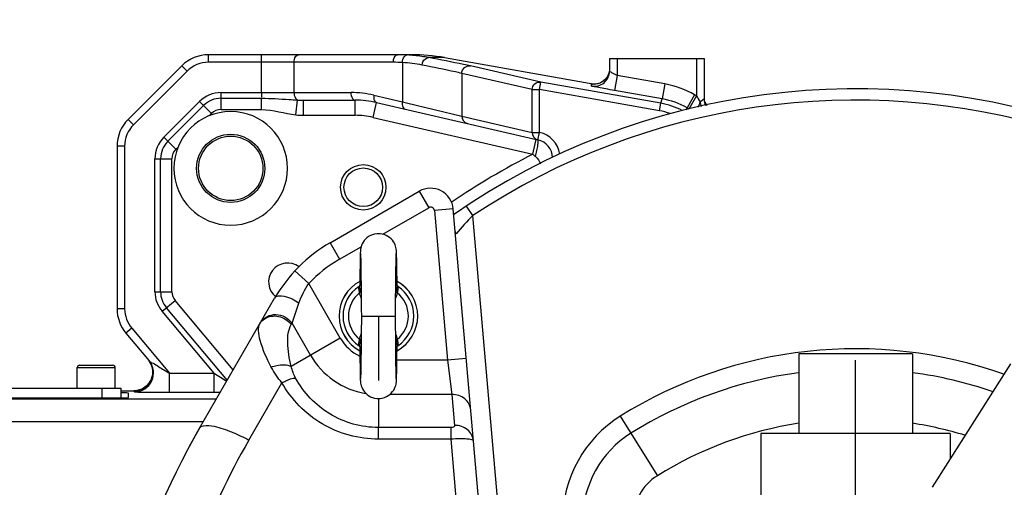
# Model space of a CAD drawing. Header units: millimetres. Extents: x 0 to 8410, y 0 to 5940.
# Tile 53 of 122: x 4210 to 4469, y 929 to 1053. Entities that reach past the tile are written whole.
import ezdxf

# ---------------------------------------------------------------- set-up
doc = ezdxf.new("R2010")
doc.units = ezdxf.units.MM
doc.header["$LTSCALE"] = 462.55
doc.linetypes.add('CENTER', pattern=[0.6, 0.375, -0.075, 0.075, -0.075])
doc.layers.get('0').update_dxf_attribs({"linetype": 'CONTINUOUS'})
for name, color, linetype in [('03___PRT_ALL_CURVES', 7, 'CONTINUOUS'), ('204101000016_DXF_AXIS', 7, 'CONTINUOUS'), ('204101000016_DXF_DIMENSION', 7, 'CONTINUOUS'), ('304103000018DXF_CONTINUOUS_LINE', 7, 'CONTINUOUS'), ('304103000019DXF_CONTINUOUS_LINE', 7, 'CONTINUOUS'), ('304105000083DXF_CONTINUOUS_LINE', 7, 'CONTINUOUS'), ('304105000142DXF_CONTINUOUS_LINE', 7, 'CONTINUOUS'), ('304304000016DXF_CONTINUOUS_LINE', 7, 'CONTINUOUS'), ('501023000001DXF_CONTINUOUS_LINE', 7, 'CONTINUOUS'), ('501038000004DXF_CONTINUOUS_LINE', 7, 'CONTINUOUS')]:
    doc.layers.add(name, color=color, linetype=linetype)
doc.styles.get("Standard").update_dxf_attribs({"font": 'txt', "width": 0.7})
doc.dimstyles.new('DIMSTYLE_8', dxfattribs={"dimtxt": 90, "dimasz": 50, "dimexe": 1.5, "dimexo": 0, "dimtad": 1, "dimdec": 0, "dimdsep": 46, "dimtxsty": 'Standard', "dimblk": '_FILLED', "dimblk1": '_FILLED', "dimblk2": '_FILLED', "dimcen": 0.09, "dimclrt": 5, "dimazin": 2, "dimtfac": 1, "dimtdec": 0, "dimtofl": 0, "dimtmove": 0, "dimatfit": 3, "dimldrblk": '_FILLED', "dimfxl": 1, "dimtolj": 1, "dimarcsym": 0})
doc.dimstyles.new('DIMSTYLE_9', dxfattribs={"dimtxt": 90, "dimasz": 50, "dimexe": 1.5, "dimexo": 0, "dimgap": 4.5, "dimtad": 0, "dimtih": 1, "dimtoh": 1, "dimdec": 1, "dimdsep": 46, "dimtxsty": 'Standard', "dimblk": '_FILLED', "dimblk1": '_FILLED', "dimblk2": '_FILLED', "dimcen": 0.09, "dimclrt": 5, "dimazin": 2, "dimtp": 0.5, "dimtm": 0.5, "dimtfac": 1, "dimtdec": 4, "dimtofl": 0, "dimtmove": 0, "dimatfit": 3, "dimldrblk": '_FILLED', "dimfxl": 1, "dimtolj": 1, "dimarcsym": 0})

# ---------------------------------------------------------------- blocks, each defined once
blk = doc.blocks.new('_FILLED')
at = {"color": 0, "linetype": 'ByBlock'}
blk.add_solid([(0, 0), (-1, 0.17), (-1, -0.17)], dxfattribs=at)
blk = doc.blocks.new('*D29')
at = {"layer": '204101000016_DXF_DIMENSION', "color": 2, "linetype": 'Continuous'}
for p, q in [((4430.23, 848.67), (6760.01, 1461.49)), ((6365.67, 1357.76), (4430.23, 848.67)), ((6365.67, 1357.76), (6365.67, 1357.76))]:
    blk.add_line(p, q, dxfattribs=at)
at = {"layer": '204101000016_DXF_DIMENSION', "color": 2, "linetype": 'Continuous', "xscale": 50, "yscale": 50, "zscale": 50, "rotation": 194.7380830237}
blk.add_blockref('_FILLED', (6365.67, 1357.76), dxfattribs=at)
blk = doc.blocks.new('*D31')
at = {"layer": '204101000016_DXF_DIMENSION', "color": 2, "linetype": 'Continuous'}
for start, end in [(98.0161, 167), (0, 68.5396)]:
    blk.add_arc((4430.23, 848.67), 492.77, start, end, dxfattribs=at)
for points in [[(3955.63, 1009.94), (3950.1, 959.52), (3971.97, 1005.28)], [(4911.98, 898.18), (4923, 848.67), (4928.96, 899.04)]]:
    blk.add_solid(points, dxfattribs=at)

msp = doc.modelspace()

# ---------------------------------------------------------------- linework, layer by layer
at = {"color": 2, "linetype": 'Continuous'}
msp.add_circle((4430.23457, 848.67366), 380, dxfattribs=at)
at = {"layer": '03___PRT_ALL_CURVES', "color": 4, "linetype": 'Continuous'}
msp.add_line((4304.23457, 974.67366), (4304.23457, 957.67366), dxfattribs=at)
at = {"layer": '204101000016_DXF_AXIS', "color": 7, "linetype": 'CENTER'}
msp.add_line((4430.23457, 848.67366), (4430.23457, 963.04809), dxfattribs=at)
at = {"layer": '304103000018DXF_CONTINUOUS_LINE', "color": 7, "linetype": 'Continuous'}
for p, q in [((4291.47813, 994.03264), (4315.00883, 1007.6181)), ((4337.36138, 850.06362), (4323.986, 1002.94488)), ((4257.02949, 945.08382), (4276.83743, 979.39218)), ((4254.25705, 940.1202), (4257.02949, 945.08382))]:
    msp.add_line(p, q, dxfattribs=at)
at = {"layer": '304103000018DXF_CONTINUOUS_LINE', "color": 9, "linetype": 'Continuous'}
for p, q in [((4315.00883, 1007.6181), (4317.50883, 1003.28798)), ((4329.15554, 1001.22538), (4327.4985, 1003.72623)), ((4305.37016, 996.27971), (4317.50883, 1003.28798)), ((4323.986, 1002.94488), (4319.00503, 1002.50911)), ((4319.00503, 1002.50911), (4322.45768, 963.0451)), ((4343.16851, 841.05637), (4329.15497, 1001.22504)), ((4324.74916, 996.39357), (4324.72136, 996.36137)), ((4291.47813, 994.03264), (4293.97813, 989.70252)), ((4293.97813, 989.70252), (4299.66834, 992.98776)), ((4282.20086, 986.64675), (4285.86052, 983.23986)), ((4294.1633, 968.85901), (4285.86058, 983.23992)), ((4281.42223, 972.80222), (4283.25685, 978.09806)), ((4281.20046, 972.41763), (4281.42236, 972.80198)), ((4286.31445, 964.32747), (4281.42236, 972.80198)), ((4294.1633, 968.85901), (4281.22886, 961.39135)), ((4322.45768, 963.0451), (4309.11482, 963.04456)), ((4322.45765, 963.0451), (4323.64706, 953.98166)), ((4327.43872, 963.48014), (4322.45774, 963.04436)), ((4270.01987, 941.95414), (4278.74063, 957.05808)), ((4304.23474, 952.92308), (4304.23598, 945.25334)), ((4323.64709, 953.98166), (4307.22056, 953.98134)), ((4323.64709, 953.98166), (4324.36227, 945.80706)), ((4368.1012, 948.24034), (4377.90605, 932.5284)), ((4304.23457, 942.17857), (4304.23457, 945.25334)), ((4323.43239, 945.25334), (4304.23598, 945.25334)), ((4323.43239, 942.17857), (4323.43239, 945.25334)), ((4323.43239, 942.17857), (4304.23457, 942.17857)), ((4327.4866, 895.83866), (4323.43239, 942.17857))]:
    msp.add_line(p, q, dxfattribs=at)
at = {"layer": '304103000018DXF_CONTINUOUS_LINE', "color": 7, "linetype": 'Continuous'}
for centre, radius, start, end in [((4430.23457, 848.67366), 186, 70.1473528, 124.799435), ((4318.00883, 1002.42195), 6, 4.9974018, 120), ((4311.47813, 959.39163), 40, 120, 150), ((4430.23457, 845.08382), 200, 149.9996085, 180)]:
    msp.add_arc(centre, radius, start, end, dxfattribs=at)
at = {"layer": '304103000018DXF_CONTINUOUS_LINE', "color": 9, "linetype": 'Continuous'}
for centre, radius, start, end in [((4430.23457, 848.67366), 182.99999, 72.9620706, 123.528208), ((4318.00883, 1002.42195), 0.99997, 5, 120), ((4412.87611, 920.45133), 116.33393, 136.0265889, 139.2473091), ((4321.63227, 995.96147), 3.11531, 12.4354739, 19.636432), ((4321.73579, 995.98443), 3.00926, 7.1956949, 12.4329192), ((4311.47813, 959.39163), 35.00002, 120, 137.0484384), ((4304.23457, 974.67366), 11.6293, 210, 245.071281), ((4430.23457, 848.67366), 117.36302, 70.5042541, 121.9657188), ((4304.23457, 974.67366), 20.69238, 210, 260.5767526), ((4430.23457, 848.67366), 112.07152, 97.7130385, 121.9657188), ((4430.23457, 848.67366), 112.07152, 71.1117967, 82.2841319), ((4385.23457, 920.78469), 32.36302, 121.9657188, 180), ((4430.23457, 848.67366), 98.84277, 98.7420754, 121.9657188), ((4430.23457, 848.67366), 98.84277, 73.0135723, 81.2579246), ((4385.23457, 920.78469), 27.07152, 121.9657188, 180), ((4430.24992, 849.44883), 185.01595, 150.0009523, 170.0947873), ((4385.23457, 920.78469), 13.84277, 121.9657188, 180)]:
    msp.add_arc(centre, radius, start, end, dxfattribs=at)
for points in [[(4283.25685, 978.09806), (4283.88591, 979.91333), (4284.75083, 981.6717), (4285.86057, 983.23994)], [(4272.94591, 972.65186), (4273.24512, 973.17011), (4273.67875, 973.62629), (4274.17553, 973.95993)], [(4278.74063, 957.05809), (4277.67899, 958.35269), (4276.73228, 959.75299), (4275.94284, 961.22942)], [(4282.36891, 958.31618), (4281.84646, 959.27649), (4281.46923, 960.32487), (4281.22886, 961.39135)]]:
    msp.add_open_spline(points, degree=3, dxfattribs=at)
for points, knots in [([(4276.83712, 979.39162), (4277.26417, 980.13134), (4280.28054, 979.99097), (4282.09787, 978.94355), (4283.25685, 978.09806)], [0, 0, 0, 0, 0.373192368, 1, 1, 1, 1]), ([(4273.16747, 973.03563), (4273.90854, 974.31919), (4277.33849, 975.95908), (4280.46791, 974.12007), (4281.42203, 972.80139)], [0, 0, 0, 0, 0.4766023, 1, 1, 1, 1]), ([(4275.94284, 961.22942), (4274.75037, 963.45886), (4273.30164, 966.61703), (4272.50339, 970.54116), (4272.63996, 972.12226), (4272.94591, 972.65186)], [0, 0, 0, 0, 0.62828693, 0.84801196, 1, 1, 1, 1]), ([(4274.17553, 973.95993), (4275.21453, 974.65772), (4278.07951, 975.06797), (4280.42511, 973.48923), (4281.20046, 972.41763)], [0, 0, 0, 0, 0.486188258, 1, 1, 1, 1]), ([(4281.22886, 961.39135), (4280.66944, 963.46493), (4280.05979, 967.1163), (4280.41017, 971.04885), (4281.20046, 972.41763)], [0, 0, 0, 0, 0.576062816, 1, 1, 1, 1]), ([(4275.94272, 961.22961), (4276.42049, 961.3977), (4278.12398, 961.84865), (4280.08372, 961.95309), (4281.22887, 961.39131)], [0, 0, 0, 0, 0.284215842, 1, 1, 1, 1]), ([(4278.74035, 957.05847), (4279.087, 957.23949), (4280.24043, 957.78468), (4281.47669, 958.28551), (4282.36894, 958.3162)], [0, 0, 0, 0, 0.30460561, 1, 1, 1, 1]), ([(4304.23457, 942.17857), (4299.09317, 942.17923), (4288.71256, 944.9923), (4281.24278, 952.67282), (4278.74063, 957.05808)], [0, 0, 0, 0, 0.504539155, 1, 1, 1, 1]), ([(4304.23598, 945.25332), (4299.77973, 945.25357), (4290.80152, 947.74324), (4284.44743, 954.49583), (4282.36891, 958.31618)], [0, 0, 0, 0, 0.506080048, 1, 1, 1, 1]), ([(4328.62809, 949.88552), (4328.53084, 950.99711), (4327.26656, 953.26564), (4324.84046, 953.99993), (4323.64712, 953.98128)], [0, 0, 0, 0, 0.483186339, 1, 1, 1, 1]), ([(4257.02949, 945.08382), (4257.45296, 945.81729), (4260.68473, 945.86769), (4262.83642, 945.08435), (4264.43466, 944.48996)], [0, 0, 0, 0, 0.331855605, 1, 1, 1, 1]), ([(4264.43466, 944.48996), (4264.88334, 944.3231), (4266.78601, 943.57132), (4268.63458, 942.68605), (4270.01987, 941.95414)], [0, 0, 0, 0, 0.234029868, 1, 1, 1, 1]), ([(4324.36227, 945.80706), (4324.36769, 945.74529), (4324.2847, 945.34291), (4323.75593, 945.25334), (4323.43239, 945.25334)], [0, 0, 0, 0, 0.160832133, 1, 1, 1, 1]), ([(4329.34324, 941.7113), (4329.24599, 942.82288), (4327.98172, 945.09142), (4325.55561, 945.82571), (4324.36227, 945.80706)], [0, 0, 0, 0, 0.483186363, 1, 1, 1, 1]), ([(4329.34324, 941.7113), (4329.32717, 941.89492), (4328.54049, 942.10926), (4327.45301, 942.23836), (4325.55372, 942.28638), (4324.18509, 942.22854), (4323.43239, 942.17857)], [0, 0, 0, 0, 0.091921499, 0.306385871, 0.623799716, 1, 1, 1, 1])]:
    msp.add_open_spline(points, degree=3, knots=knots, dxfattribs=at)
at = {"layer": '304103000019DXF_CONTINUOUS_LINE', "color": 9, "linetype": 'Continuous'}
for p, q in [((4259.37671, 1041.67366), (4259.37671, 1043.67366)), ((4273.36138, 1033.67366), (4273.36138, 1043.67366)), ((4321.69907, 1042.90925), (4317.54099, 1042.90922)), ((4367.23457, 1042.67366), (4367.23457, 1038.17655)), ((4388.23457, 1042.67366), (4388.23457, 1032.79583)), ((4253.71985, 1039.33051), (4252.30564, 1040.74473)), ((4308.16204, 1041.67366), (4259.37671, 1041.67366)), ((4281.96503, 1033.67366), (4281.96503, 1041.67366)), ((4310.55492, 1041.60749), (4310.55443, 1031.24297)), ((4347.11649, 1036.44202), (4328.52814, 1040.70328)), ((4253.71985, 1039.33051), (4239.57772, 1025.18838)), ((4326.24909, 1038.73384), (4326.24903, 1027.43843)), ((4344.83737, 1034.4726), (4326.24909, 1038.73384)), ((4367.23457, 1038.17655), (4366.54005, 1034.2377)), ((4379.8835, 1035.9462), (4367.23457, 1038.17655)), ((4346.76922, 1034.4726), (4347.11649, 1036.44202)), ((4378.77151, 1030.86039), (4347.11649, 1036.44202)), ((4360.54005, 1035.38074), (4360.54005, 1035.96207)), ((4379.8835, 1035.9462), (4379.18897, 1032.00735)), ((4262.69041, 1029.20152), (4262.69041, 1033.67366)), ((4262.69041, 1033.67366), (4296.94971, 1033.67366)), ((4262.69041, 1032.18295), (4273.3626, 1032.18295)), ((4273.36138, 1029.20152), (4273.36138, 1032.18295)), ((4303.02338, 1032.98165), (4310.55443, 1031.24297)), ((4344.83737, 1023.14697), (4344.83737, 1034.4726)), ((4344.83737, 1034.4726), (4346.76922, 1034.4726)), ((4346.76922, 1023.15287), (4346.76922, 1034.4726)), ((4378.42425, 1028.89096), (4346.76922, 1034.4726)), ((4379.18845, 1032.00745), (4366.54005, 1034.2377)), ((4387.71518, 1033.0957), (4385.71537, 1029.63194)), ((4388.23457, 1032.79583), (4386.23477, 1029.33207)), ((4388.23457, 1032.79583), (4387.71518, 1033.0957)), ((4247.57772, 1021.87467), (4257.03356, 1031.33051)), ((4248.63181, 1020.82058), (4258.08765, 1030.27642)), ((4257.03356, 1031.33051), (4260.19584, 1028.16824)), ((4282.46408, 1027.78102), (4282.89614, 1031.70934)), ((4284.43406, 1027.67366), (4284.43406, 1031.67366)), ((4298.09686, 1027.67366), (4298.09686, 1031.67366)), ((4302.82083, 1027.13543), (4303.72063, 1031.03291)), ((4310.55443, 1031.24297), (4311.69327, 1030.96691)), ((4311.69327, 1030.96691), (4326.24903, 1027.43843)), ((4378.42425, 1028.89096), (4378.77151, 1030.86039)), ((4378.77151, 1030.86039), (4379.18845, 1032.00745)), ((4385.53943, 1029.14854), (4385.71538, 1029.63194)), ((4386.23477, 1029.33207), (4385.71538, 1029.63194)), ((4259.60464, 1027.57704), (4260.19584, 1028.16824)), ((4262.69041, 1029.20152), (4273.36138, 1029.20152)), ((4284.43406, 1027.67366), (4298.09686, 1027.67366)), ((4302.82083, 1027.13543), (4345.00779, 1017.3958)), ((4326.24903, 1027.43843), (4344.83737, 1023.14697)), ((4239.57772, 1025.18838), (4238.1635, 1026.60259)), ((4247.57772, 1021.87467), (4250.73999, 1018.71239)), ((4344.83737, 1023.14697), (4346.76922, 1023.14697)), ((4346.33075, 1021.1955), (4346.76922, 1023.14685)), ((4237.23457, 1019.53152), (4235.23457, 1019.53152)), ((4237.23457, 1019.53152), (4237.23457, 976.60268)), ((4250.73999, 1018.71239), (4251.3312, 1019.30359)), ((4345.00861, 1017.39562), (4345.64487, 1020.15152)), ((4345.64487, 1020.15152), (4345.90841, 1021.2931)), ((4245.23457, 981.07017), (4245.23457, 1016.21782)), ((4245.23457, 1016.21782), (4249.70671, 1016.21782)), ((4246.72528, 981.07017), (4246.72528, 1016.21782)), ((4249.70671, 981.07017), (4249.70671, 1016.21782)), ((4245.23457, 981.07017), (4249.70671, 981.07017)), ((4247.10621, 975.92787), (4250.53207, 978.8025)), ((4265.91359, 960.47153), (4250.53207, 978.8025)), ((4237.23457, 976.60268), (4235.23457, 976.60268)), ((4260.84085, 959.55957), (4247.10621, 975.92787)), ((4264.36561, 957.67806), (4248.24817, 976.88608)), ((4239.10621, 971.46038), (4237.57413, 970.17481)), ((4239.10621, 971.46038), (4249.09218, 959.55957)), ((4249.09218, 954.56033), (4249.09218, 959.55957)), ((4249.09218, 959.55957), (4260.84085, 959.55957)), ((4260.84085, 954.56033), (4260.84085, 959.55957)), ((4236.23457, 954.90609), (4239.66421, 954.90609)), ((4239.66165, 954.90699), (4239.66428, 954.90609)), ((4239.66421, 954.90609), (4239.85181, 954.68252)), ((4249.09218, 954.56033), (4260.84085, 954.56033)), ((4261.47089, 952.77656), (4112.23457, 952.77656)), ((4258.00752, 946.77783), (4112.23457, 946.77748))]:
    msp.add_line(p, q, dxfattribs=at)
at = {"layer": '304103000019DXF_CONTINUOUS_LINE', "color": 7, "linetype": 'Continuous'}
for p, q in [((4312.96137, 1043.67366), (4259.37671, 1043.67366)), ((4321.69907, 1042.90925), (4361.38017, 1035.9124)), ((4365.23457, 1042.67366), (4365.23457, 1039.31958)), ((4365.23457, 1042.67366), (4390.23457, 1042.67366)), ((4390.23457, 1042.67366), (4390.23457, 1031.94514)), ((4252.30564, 1040.74473), (4238.1635, 1026.60259)), ((4284.43406, 1031.67366), (4298.09686, 1031.67366)), ((4303.72069, 1031.0329), (4346.35022, 1021.1911)), ((4235.23457, 1019.53152), (4235.23457, 976.60268)), ((4237.57413, 970.17481), (4243.68203, 962.89569)), ((4243.64425, 962.87492), (4244.40548, 961.49024)), ((4236.23457, 954.90699), (4239.67699, 954.90699)), ((4238.23457, 953.1624), (4238.23457, 954.33189)), ((4240.10286, 954.92639), (4239.66281, 954.90699)), ((4156.23457, 953.07513), (4233.23457, 953.07513))]:
    msp.add_line(p, q, dxfattribs=at)
for points in [[(4364.60885, 1037.75318), (4364.20558, 1037.22313), (4363.73661, 1036.78069), (4363.22187, 1036.43036), (4362.68049, 1036.17253), (4362.13159, 1036.00437)], [(4365.13975, 1039.03524), (4364.9265, 1038.36177), (4364.60885, 1037.75318)], [(4362.13159, 1036.00437), (4361.61439, 1035.92137), (4361.19008, 1035.90512), (4360.95951, 1035.91674), (4360.92239, 1035.92032)], [(4244.40548, 961.49024), (4244.65901, 959.71327), (4244.26861, 957.96117), (4243.28452, 956.45982), (4241.83358, 955.40281), (4240.10286, 954.92639)]]:
    msp.add_lwpolyline(points, dxfattribs=at)
for centre, radius in [((4265.23457, 1013.67366), 9.00037), ((4265.23457, 1013.67366), 8.5), ((4300.23457, 1008.67366), 6), ((4300.23457, 1008.67366), 5.1)]:
    msp.add_circle(centre, radius, dxfattribs=at)
for centre, radius, start, end in [((4259.37671, 1033.67366), 10, 90, 135), ((4309.30888, 998.37858), 45.29508, 86.8385977, 89.9995956), ((4309.35189, 999.10994), 44.56246, 84.3162058, 86.8419644), ((4309.4949, 1000.44645), 43.21836, 79.2704778, 84.3293855), ((4361.23419, 1039.32044), 4.00038, 260.0075348, 359.9877787), ((4298.09686, 1006.67366), 25, 76.9998712, 90.0000029), ((4394.25006, 1032.50632), 4.01673, 196.932496, 213.2462602), ((4265.23457, 1013.67366), 15, 0, 180), ((4245.23457, 1019.53152), 10, 135, 180), ((4345.23457, 1016.31714), 5, 2.2474516, 77), ((4265.23457, 1013.67366), 15, 180, 360), ((4280.23457, 983.67366), 5, 52.6720273, 231.7416226), ((4245.23457, 976.60268), 10, 180, 220), ((4239.85091, 959.68264), 5.00012, 270.0102638, 39.9856667)]:
    msp.add_arc(centre, radius, start, end, dxfattribs=at)
at = {"layer": '304103000019DXF_CONTINUOUS_LINE', "color": 9, "linetype": 'Continuous'}
for centre, radius, start, end in [((4259.37671, 1033.67366), 7.99999, 90, 135), ((4308.16177, 998.36446), 43.3092, 86.8323761, 89.9996424), ((4308.37735, 1003.73218), 37.93786, 78.740318, 86.7095052), ((4375.65226, 1012.13706), 24.1822, 60.0770867, 79.9229133), ((4262.69041, 1025.67366), 7.99997, 90, 135), ((4262.69041, 1025.67366), 6.50927, 90, 135), ((4296.93979, 1006.58663), 27.08704, 77.0209754, 89.9790246), ((4620.24712, 1166.60729), 267.83452, 209.9738685, 210.3673359), ((4284.426, 1064.39154), 32.71788, 267.3243589, 270.0141076), ((4375.26129, 1011.05492), 20.11413, 62.7832875, 79.949565), ((4375.66346, 1012.16781), 20.15035, 60.0763353, 79.9251453), ((4438.15465, 957.84662), 88.2164, 123.3930396, 123.7385091), ((4262.69041, 1025.67366), 3.52782, 90, 135), ((4284.42759, 1045.68312), 18.00946, 263.7408112, 270.0205794), ((4298.09686, 1006.67366), 21, 77, 90), ((4375.28952, 1011.13027), 18.03521, 70.5664523, 79.9904857), ((4245.23457, 1019.53152), 7.99999, 135, 180), ((4253.23457, 1016.21782), 7.99997, 135, 180), ((4345.23457, 1016.31714), 7, 9.3523084, 77.3466156), ((4253.23457, 1016.21782), 6.50927, 135, 180), ((4253.23457, 1016.21782), 3.52782, 135, 180), ((4430.23457, 848.67366), 189.0253, 116.7997547, 124.383313), ((4253.23457, 981.07017), 7.99992, 180, 220), ((4253.23457, 981.07017), 6.50927, 180, 220), ((4253.23457, 981.07017), 3.52781, 180, 220), ((4245.23457, 976.60268), 7.99997, 180, 220), ((4239.61799, 959.88131), 5.05126, 18.4331051, 36.6463315), ((4239.71594, 959.92061), 4.94591, 15.3026247, 18.3600344), ((4239.6368, 959.90368), 5.02672, 357.2870313, 15.2506978), ((4239.67038, 959.90818), 4.9934, 349.4687627, 357.2172297), ((4535.35707, 1412.20125), 529.38043, 238.7642028, 239.1907124), ((4239.63508, 959.92811), 5.03537, 314.9206285, 327.2165046), ((4239.67507, 959.90245), 4.98785, 327.215505, 336.0435271), ((4239.63479, 959.91439), 5.02951, 336.1055568, 349.4732808), ((4239.66285, 959.81136), 4.90528, 270.0159252, 271.655382), ((4239.65517, 959.94522), 5.0393, 271.6986586, 284.1152264), ((4239.66707, 959.90548), 4.99787, 284.0940072, 293.6414161), ((4239.65646, 959.9171), 5.01277, 293.6992436, 305.5827767), ((4239.66781, 959.90093), 4.99302, 305.5849024, 314.8748863), ((4260.82171, 1645.18242), 690.62209, 270.00158827, 270.13961886)]:
    msp.add_arc(centre, radius, start, end, dxfattribs=at)
at = {"layer": '304103000019DXF_CONTINUOUS_LINE', "color": 7, "linetype": 'Continuous'}
for centre, major_axis, ratio, start_param, end_param in [((4312.96137, 993.67366), (50.1614, 0), 0.996782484, 1.395711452, 1.570796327), ((4233.23457, 954.33189), (5, 0), 0.017455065, 0, 0.925366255), ((4233.23457, 953.1624), (5, 0), 0.017455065, -1.570796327, 0)]:
    msp.add_ellipse(centre, major_axis=major_axis, ratio=ratio, start_param=start_param, end_param=end_param, dxfattribs=at)
at = {"layer": '304103000019DXF_CONTINUOUS_LINE', "color": 9, "linetype": 'Continuous'}
for points, knots in [([(4281.96503, 1041.67366), (4281.96503, 1041.93044), (4282.02209, 1042.6839), (4282.56981, 1043.67366), (4283.11218, 1043.67366)], [0, 0, 0, 0, 0.321311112, 1, 1, 1, 1]), ([(4308.16204, 1041.67366), (4308.16204, 1041.93011), (4308.21996, 1042.68332), (4308.76661, 1043.67366), (4309.3092, 1043.67366)], [0, 0, 0, 0, 0.320953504, 1, 1, 1, 1]), ([(4310.55505, 1041.60748), (4310.56477, 1041.86927), (4310.65357, 1042.63582), (4311.25243, 1043.63043), (4311.80685, 1043.60473)], [0, 0, 0, 0, 0.32065158, 1, 1, 1, 1]), ([(4315.78494, 1040.93982), (4315.8115, 1041.21662), (4315.99082, 1042.09774), (4316.90245, 1043.01241), (4317.54086, 1042.90924)], [0, 0, 0, 0, 0.300691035, 1, 1, 1, 1]), ([(4326.24909, 1038.73384), (4325.68304, 1038.87009), (4322.20495, 1039.65265), (4318.70968, 1040.35514), (4315.78495, 1040.93982)], [0, 0, 0, 0, 0.163322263, 1, 1, 1, 1]), ([(4326.24903, 1038.73386), (4326.25762, 1039.29345), (4326.76321, 1040.44948), (4327.9911, 1040.79585), (4328.52814, 1040.70328)], [0, 0, 0, 0, 0.506651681, 1, 1, 1, 1]), ([(4367.23457, 1038.17655), (4366.77414, 1038.41893), (4366.08952, 1038.72261), (4365.55675, 1039.16101), (4365.23453, 1039.24851), (4365.23457, 1039.31957)], [0, 0, 0, 0, 0.677156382, 0.907522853, 1, 1, 1, 1]), ([(4344.83737, 1034.4726), (4344.84597, 1035.03222), (4345.35159, 1036.18826), (4346.57948, 1036.53459), (4347.11649, 1036.44202)], [0, 0, 0, 0, 0.50667758, 1, 1, 1, 1]), ([(4366.54005, 1034.2377), (4365.77898, 1034.37197), (4364.37463, 1034.62742), (4362.69924, 1034.92345), (4361.63988, 1035.14789), (4361.04228, 1035.23075), (4360.78389, 1035.35621), (4360.54003, 1035.33971), (4360.54005, 1035.38074)], [0, 0, 0, 0, 0.379502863, 0.703194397, 0.828280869, 0.921799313, 0.979853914, 1, 1, 1, 1]), ([(4360.54005, 1035.96207), (4360.54026, 1035.99431), (4360.74872, 1035.91321), (4360.82787, 1035.93763), (4360.92319, 1035.92442)], [0, 0, 0, 0, 0.25090727, 1, 1, 1, 1]), ([(4273.36138, 1033.67366), (4273.36138, 1033.54311), (4273.36185, 1033.13099), (4273.35877, 1032.71884), (4273.3619, 1032.43727)], [0, 0, 0, 0, 0.316764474, 1, 1, 1, 1]), ([(4273.3626, 1032.18293), (4275.7772, 1032.1831), (4278.95655, 1031.96419), (4282.13135, 1031.74393), (4282.89864, 1031.70934)], [0, 0, 0, 0, 0.758672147, 1, 1, 1, 1]), ([(4281.96503, 1033.67366), (4281.96503, 1033.44832), (4282.0302, 1032.73216), (4282.40653, 1031.87194), (4282.89867, 1031.70933)], [0, 0, 0, 0, 0.30302191, 1, 1, 1, 1]), ([(4296.94971, 1033.67366), (4296.94971, 1033.4172), (4297.00762, 1032.664), (4297.55427, 1031.67366), (4298.09686, 1031.67366)], [0, 0, 0, 0, 0.32095351, 1, 1, 1, 1]), ([(4303.02338, 1032.98165), (4302.98802, 1032.75338), (4302.9304, 1032.0765), (4303.24854, 1031.1419), (4303.72063, 1031.03291)], [0, 0, 0, 0, 0.322838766, 1, 1, 1, 1]), ([(4310.55505, 1031.24283), (4310.51969, 1031.01456), (4310.46206, 1030.33768), (4310.7802, 1029.40308), (4311.2523, 1029.29409)], [0, 0, 0, 0, 0.322838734, 1, 1, 1, 1]), ([(4390.23457, 1031.94514), (4390.23438, 1031.87081), (4389.90589, 1031.76874), (4389.7554, 1031.60103), (4389.60217, 1031.49979)], [0, 0, 0, 0, 0.28812689, 1, 1, 1, 1]), ([(4345.72534, 1016.7628), (4345.85607, 1017.30209), (4346.06911, 1018.29427), (4346.35716, 1019.73012), (4346.3778, 1020.49439), (4346.48361, 1021.16025), (4346.35932, 1021.18895)], [0, 0, 0, 0, 0.370031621, 0.69352919, 0.914936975, 1, 1, 1, 1]), ([(4243.68203, 962.89569), (4243.94786, 962.58023), (4244.8917, 962.20607), (4246.61572, 961.00626), (4248.10667, 960.15656), (4249.09218, 959.55957)], [0, 0, 0, 0, 0.194703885, 0.456176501, 1, 1, 1, 1]), ([(4239.85181, 954.68252), (4239.90587, 954.61549), (4240.28752, 954.7077), (4240.87564, 954.59134), (4241.88057, 954.61867), (4243.58206, 954.57287), (4246.02303, 954.56874), (4248.03965, 954.56058), (4249.09218, 954.56033)], [0, 0, 0, 0, 0.027949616, 0.101472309, 0.210454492, 0.344643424, 0.658369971, 1, 1, 1, 1])]:
    msp.add_open_spline(points, degree=3, knots=knots, dxfattribs=at)
at = {"layer": '304103000019DXF_CONTINUOUS_LINE', "color": 7, "linetype": 'Continuous'}
msp.add_open_spline([(4328.52814, 1040.70328), (4327.93385, 1040.83951), (4324.28099, 1041.62227), (4320.61169, 1042.32456), (4317.54099, 1042.90922)], degree=3, knots=[0, 0, 0, 0, 0.163216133, 1, 1, 1, 1], dxfattribs=at)
at = {"layer": '304103000019DXF_CONTINUOUS_LINE', "color": 9, "linetype": 'Continuous'}
for points in [[(4365.23457, 1039.90092), (4365.23457, 1039.43791), (4365.15151, 1038.96815), (4364.99335, 1038.533)], [(4364.99335, 1038.533), (4364.53791, 1037.27993), (4363.24234, 1036.19298), (4361.92922, 1035.9621)], [(4361.92922, 1035.9621), (4361.47316, 1035.88191), (4360.99607, 1035.88168), (4360.54005, 1035.96207)], [(4389.15896, 1031.2057), (4388.95553, 1030.75222), (4388.78677, 1030.27931), (4388.67795, 1029.79435)], [(4389.15896, 1031.2057), (4389.24486, 1030.7891), (4389.34457, 1030.37432), (4389.47362, 1029.96901)], [(4273.36138, 1029.20152), (4276.43234, 1029.20146), (4279.41153, 1028.11674), (4282.46408, 1027.78102)], [(4326.24903, 1027.43843), (4326.23641, 1026.62245), (4326.93582, 1025.67326), (4327.73098, 1025.48969)], [(4344.83737, 1023.14697), (4344.82475, 1022.33076), (4345.52485, 1021.38179), (4346.32021, 1021.19803)], [(4345.00817, 1017.396), (4345.24712, 1017.1848), (4345.48547, 1016.97294), (4345.72534, 1016.7628)], [(4345.72534, 1016.7628), (4346.30557, 1016.25166), (4346.72631, 1015.56606), (4347.07419, 1014.87547)]]:
    msp.add_open_spline(points, degree=3, dxfattribs=at)
at = {"layer": '304103000019DXF_CONTINUOUS_LINE', "color": 7, "linetype": 'Continuous'}
msp.add_open_spline([(4390.23457, 1031.94514), (4390.23457, 1031.36029), (4390.36902, 1030.76186), (4390.61941, 1030.23331)], degree=3, dxfattribs=at)
at = {"layer": '304105000083DXF_CONTINUOUS_LINE', "color": 7, "linetype": 'Continuous'}
for p, q in [((4153.23457, 955.67366), (4236.23457, 955.67366)), ((4236.23457, 955.67366), (4236.23457, 953.09286))]:
    msp.add_line(p, q, dxfattribs=at)
at = {"layer": '304105000083DXF_CONTINUOUS_LINE', "color": 9, "linetype": 'Continuous'}
msp.add_line((4231.23457, 955.67366), (4231.23457, 953.07513), dxfattribs=at)
at = {"layer": '304105000142DXF_CONTINUOUS_LINE', "color": 7, "linetype": 'Continuous'}
msp.add_line((4471.10227, 962.0671), (4450.42135, 929.47071), dxfattribs=at)
at = {"layer": '304304000016DXF_CONTINUOUS_LINE', "color": 7, "linetype": 'Continuous'}
for p, q in [((4415.23457, 964.67366), (4415.23457, 943.67366)), ((4445.23452, 964.67366), (4415.23462, 964.67366)), ((4445.23457, 964.67366), (4445.23457, 943.67366)), ((4405.23457, 943.67366), (4405.23457, 913.67366)), ((4455.23452, 943.67366), (4405.23462, 943.67366)), ((4455.23457, 943.67366), (4455.23457, 937.0571))]:
    msp.add_line(p, q, dxfattribs=at)
at = {"layer": '501023000001DXF_CONTINUOUS_LINE', "color": 7, "linetype": 'Continuous'}
for p, q in [((4224.73457, 955.67366), (4224.73457, 961.07366)), ((4225.33457, 961.67366), (4234.13457, 961.67366)), ((4234.73457, 955.67366), (4234.73457, 961.07366))]:
    msp.add_line(p, q, dxfattribs=at)
at = {"layer": '501023000001DXF_CONTINUOUS_LINE', "color": 9, "linetype": 'Continuous'}
msp.add_line((4224.73457, 961.07366), (4234.73457, 961.07366), dxfattribs=at)
at = {"layer": '501023000001DXF_CONTINUOUS_LINE', "color": 7, "linetype": 'Continuous'}
for centre, start, end in [((4225.33457, 961.07366), 89.9999997, 180), ((4234.13457, 961.07366), 0, 90.0000003)]:
    msp.add_arc(centre, 0.6, start, end, dxfattribs=at)
at = {"layer": '501038000004DXF_CONTINUOUS_LINE', "color": 7, "linetype": 'Continuous'}
for p, q in [((4299.43384, 990.87986), (4299.41989, 990.33607)), ((4299.52813, 990.96275), (4299.53727, 990.6888)), ((4299.53727, 990.6888), (4299.54763, 990.30821)), ((4308.91959, 990.22984), (4308.93002, 990.62632)), ((4309.0352, 990.88308), (4309.02284, 991.26826)), ((4309.04758, 990.40718), (4309.0352, 990.88308)), ((4299.38994, 988.78339), (4299.37368, 987.73174)), ((4299.40531, 989.64465), (4299.38994, 988.78339)), ((4299.41989, 990.33607), (4299.40531, 989.64465)), ((4299.54763, 990.30821), (4299.55906, 989.80693)), ((4299.55906, 989.80693), (4299.5714, 989.17505)), ((4299.5714, 989.17505), (4299.58455, 988.40439)), ((4299.58455, 988.40439), (4299.59846, 987.48477)), ((4308.86674, 987.20589), (4308.88516, 988.43977)), ((4308.88516, 988.43977), (4308.89703, 989.13635)), ((4308.89703, 989.13635), (4308.90854, 989.73314)), ((4308.90854, 989.73314), (4308.91959, 990.22984)), ((4309.06016, 989.83012), (4309.04758, 990.40718)), ((4309.073, 989.1468), (4309.06016, 989.83012)), ((4309.09277, 987.91557), (4309.073, 989.1468)), ((4309.11324, 986.42866), (4309.09277, 987.91557)), ((4299.35645, 986.47125), (4299.33822, 984.98896)), ((4299.37368, 987.73174), (4299.35645, 986.47125)), ((4299.59846, 987.48477), (4299.61315, 986.40664)), ((4299.61315, 986.40664), (4299.62861, 985.16338)), ((4308.82774, 984.05868), (4308.84759, 985.74441)), ((4308.84759, 985.74441), (4308.86674, 987.20589)), ((4309.14172, 984.04642), (4309.11324, 986.42866)), ((4299.33822, 984.98896), (4299.31219, 982.64511)), ((4299.62861, 985.16338), (4299.65317, 982.98829)), ((4299.65317, 982.98829), (4299.67928, 980.45906)), ((4308.80717, 982.15804), (4308.82774, 984.05868)), ((4309.15695, 982.64511), (4309.14172, 984.04642)), ((4299.67928, 980.45906), (4299.71631, 976.61945)), ((4308.77865, 979.31993), (4308.80717, 982.15804)), ((4308.73457, 974.67366), (4308.77865, 979.31993)), ((4299.71631, 976.61945), (4299.73457, 974.67366)), ((4299.73457, 974.67366), (4299.69047, 970.02498)), ((4308.7529, 972.71991), (4308.73457, 974.67366)), ((4308.79007, 968.86724), (4308.7529, 972.71991)), ((4299.69047, 970.02498), (4299.66193, 967.18568)), ((4299.66193, 967.18568), (4299.64136, 965.28445)), ((4308.81627, 966.33152), (4308.79007, 968.86724)), ((4299.31219, 966.70221), (4299.32737, 965.30489)), ((4299.32737, 965.30489), (4299.35584, 962.92307)), ((4299.64136, 965.28445), (4299.6215, 963.59838)), ((4308.8409, 964.15302), (4308.81627, 966.33152)), ((4309.13091, 964.35692), (4309.15695, 966.70221)), ((4299.35584, 962.92307), (4299.3763, 961.43615)), ((4299.60234, 962.13682), (4299.58997, 961.28904)), ((4299.6215, 963.59838), (4299.60234, 962.13682)), ((4308.8564, 962.90912), (4308.8409, 964.15302)), ((4308.87112, 961.83152), (4308.8564, 962.90912)), ((4309.09544, 961.61414), (4309.11267, 962.87458)), ((4309.11267, 962.87458), (4309.13091, 964.35692)), ((4299.3763, 961.43615), (4299.39607, 960.20466)), ((4299.39607, 960.20466), (4299.4089, 959.52106)), ((4299.4089, 959.52106), (4299.42148, 958.94362)), ((4299.55493, 959.34969), (4299.54416, 958.90365)), ((4299.56623, 959.8961), (4299.55493, 959.34969)), ((4299.57793, 960.54242), (4299.56623, 959.8961)), ((4299.58997, 961.28904), (4299.57793, 960.54242)), ((4308.88507, 960.91341), (4308.87112, 961.83152)), ((4308.89823, 960.14512), (4308.88507, 960.91341)), ((4308.91059, 959.5164), (4308.89823, 960.14512)), ((4308.92202, 959.01903), (4308.91059, 959.5164)), ((4309.04922, 959.01), (4309.0638, 959.70139)), ((4309.0638, 959.70139), (4309.07918, 960.56257)), ((4309.07918, 960.56257), (4309.09544, 961.61414)), ((4299.42148, 958.94362), (4299.43385, 958.4673)), ((4299.43385, 958.4673), (4299.4462, 958.08171)), ((4308.93235, 958.6427), (4308.92202, 959.01903)), ((4308.94144, 958.37313), (4308.93235, 958.6427)), ((4309.03526, 958.46618), (4309.04922, 959.01))]:
    msp.add_line(p, q, dxfattribs=at)
at = {"layer": '501038000004DXF_CONTINUOUS_LINE', "color": 9, "linetype": 'Continuous'}
for p, q in [((4309.20563, 982.76077), (4309.20709, 982.75864)), ((4309.20709, 982.75864), (4309.20856, 982.75649)), ((4299.73457, 974.67366), (4308.73457, 974.67366)), ((4299.26205, 966.58867), (4299.26059, 966.59083)), ((4299.26351, 966.58654), (4299.26205, 966.58867))]:
    msp.add_line(p, q, dxfattribs=at)
at = {"layer": '501038000004DXF_CONTINUOUS_LINE', "color": 7, "linetype": 'Continuous'}
for points in [[(4304.23457, 996.42424), (4303.77353, 996.40165), (4303.20154, 996.31028), (4302.65087, 996.15247), (4302.13074, 995.93298), (4301.64876, 995.65863), (4301.21031, 995.33731), (4300.81968, 994.97661), (4300.48222, 994.58742), (4300.19962, 994.18176), (4299.97092, 993.77061), (4299.79325, 993.36334), (4299.66274, 992.97093), (4299.5749, 992.61212), (4299.52324, 992.31589), (4299.49602, 992.09605), (4299.48053, 991.92589), (4299.47011, 991.77776), (4299.46182, 991.63128), (4299.45446, 991.47483), (4299.4475, 991.30092), (4299.43384, 990.87986)], [(4309.02284, 991.26826), (4309.01649, 991.43217), (4309.00983, 991.58112), (4309.0025, 991.72004), (4308.99377, 991.85691), (4308.98192, 992.00532), (4308.96318, 992.18491), (4308.92914, 992.42393), (4308.86709, 992.73627), (4308.76762, 993.09996), (4308.62618, 993.48833), (4308.43885, 993.88691), (4308.20234, 994.28662), (4307.91438, 994.67854), (4307.57459, 995.05228), (4307.18512, 995.39685), (4306.75121, 995.70268), (4306.27655, 995.963), (4305.76641, 996.17044), (4305.22801, 996.31891), (4304.66987, 996.4041), (4304.23457, 996.42424)], [(4299.51813, 991.18613), (4299.5177, 991.19183), (4299.51837, 991.18083), (4299.52077, 991.13599), (4299.52415, 991.06228), (4299.52813, 990.96275)], [(4308.93002, 990.62632), (4308.93953, 990.92265), (4308.94375, 991.03271), (4308.94741, 991.11619), (4308.9502, 991.17092), (4308.95085, 991.18214)], [(4299.4462, 958.08171), (4299.45255, 957.91762), (4299.4592, 957.76854), (4299.46651, 957.62958), (4299.4752, 957.49284), (4299.48697, 957.34484), (4299.50552, 957.16614), (4299.53914, 956.9286), (4299.60049, 956.61779), (4299.69914, 956.25494), (4299.83974, 955.8668), (4300.02618, 955.46821), (4300.26181, 955.06829), (4300.54893, 954.67594), (4300.88792, 954.3016), (4301.27661, 953.95634), (4301.70975, 953.64976), (4302.18368, 953.38857), (4302.69315, 953.18015), (4303.23097, 953.03059), (4303.78862, 952.94421), (4304.23457, 952.92308)], [(4299.54416, 958.90365), (4299.53414, 958.5578), (4299.52953, 958.42255), (4299.52532, 958.31288), (4299.52167, 958.22986), (4299.5189, 958.17566), (4299.51826, 958.16465)], [(4304.23457, 952.92308), (4304.6847, 952.94461), (4305.25699, 953.03469), (4305.80812, 953.19128), (4306.32886, 953.40963), (4306.81154, 953.68296), (4307.25077, 954.00338), (4307.64221, 954.36323), (4307.98054, 954.7517), (4308.26407, 955.15682), (4308.49374, 955.56766), (4308.67239, 955.97483), (4308.80384, 956.36744), (4308.89264, 956.72744), (4308.94513, 957.0261), (4308.97277, 957.24796), (4308.98844, 957.4192), (4308.99892, 957.56777), (4309.00724, 957.71448), (4309.01462, 957.87105), (4309.02159, 958.04503), (4309.03526, 958.46618)], [(4308.95078, 958.16416), (4308.95136, 958.15667), (4308.95094, 958.16357), (4308.94868, 958.20511), (4308.94538, 958.27602), (4308.94144, 958.37313)]]:
    msp.add_lwpolyline(points, dxfattribs=at)
for start, end in [(118.2621652, 241.7377085), (298.2621648, 61.7377097)]:
    msp.add_arc((4304.23457, 974.67366), 10.3901, start, end, dxfattribs=at)
at = {"layer": '501038000004DXF_CONTINUOUS_LINE', "color": 9, "linetype": 'Continuous'}
for centre, radius, start, end in [((4304.23457, 974.67366), 10.38039, 118.2513213, 241.7494244), ((4300.61408, 981.83342), 1.63827, 146.5134174, 148.2312839), ((4300.73549, 981.75352), 1.78362, 145.6056776, 146.5245515), ((4300.89733, 981.64172), 1.98032, 143.2746651, 145.5816296), ((4304.23457, 974.67366), 10.38039, 298.2513208, 61.7494258), ((4307.56536, 981.63721), 1.98819, 34.4106481, 36.8847215), ((4307.80312, 981.8), 1.70003, 32.1524235, 34.2378133), ((4304.23457, 974.67366), 9.34191, 123.2009221, 236.7990737), ((4304.23457, 974.67366), 7.91057, 129.0678341, 230.9321774), ((4314.23944, 984.20577), 14.95752, 192.423134, 193.1654141), ((4294.27099, 984.19706), 14.91532, 346.8644253, 347.5754006), ((4304.23457, 974.67366), 7.91057, 309.0678228, 50.9321703), ((4304.23457, 974.67366), 9.34191, 303.200922, 56.7990738), ((4314.1633, 965.15778), 14.87966, 166.8853077, 167.5748181), ((4294.30547, 965.1577), 14.88004, 12.4251873, 13.1145706), ((4300.66609, 967.54737), 1.70012, 212.1534601, 214.2380858), ((4300.90373, 967.71007), 1.98812, 214.4108521, 216.8834415), ((4307.57182, 967.7056), 1.98031, 323.2744321, 325.5820023), ((4307.73388, 967.59365), 1.78334, 325.6060233, 326.5291169), ((4307.85527, 967.51376), 1.63802, 326.5181077, 328.231411)]:
    msp.add_arc(centre, radius, start, end, dxfattribs=at)
for points in [[(4299.3171, 982.7207), (4299.29866, 982.67287), (4299.27145, 982.62765), (4299.23795, 982.58886)], [(4309.15204, 982.72065), (4309.17048, 982.67284), (4309.19769, 982.62764), (4309.23118, 982.58885)], [(4309.24243, 982.70471), (4309.28491, 982.63706), (4309.32314, 982.5658), (4309.34999, 982.49057)], [(4299.23795, 982.58886), (4299.20435, 982.54995), (4299.16359, 982.51635), (4299.11914, 982.49054)], [(4299.11915, 982.49057), (4299.14485, 982.56258), (4299.18102, 982.63094), (4299.22125, 982.69596)], [(4299.68992, 979.36363), (4299.51914, 979.83968), (4299.3701, 980.32438), (4299.24901, 980.81543)], [(4309.22013, 980.81543), (4309.09948, 980.32624), (4308.95112, 979.84334), (4308.78115, 979.36902)], [(4309.23118, 982.58885), (4309.26478, 982.54994), (4309.30554, 982.51634), (4309.35, 982.49053)], [(4299.24901, 968.53189), (4299.36925, 969.01938), (4299.51697, 969.50063), (4299.68622, 969.97336)], [(4308.78287, 969.97351), (4308.95213, 969.50074), (4309.09988, 969.01943), (4309.22013, 968.53189)], [(4299.23796, 966.75847), (4299.20436, 966.79737), (4299.1636, 966.83097), (4299.11914, 966.85679)], [(4299.22672, 966.64258), (4299.18424, 966.71024), (4299.146, 966.78151), (4299.11915, 966.85675)], [(4299.3171, 966.62667), (4299.29866, 966.67448), (4299.27145, 966.71968), (4299.23796, 966.75847)], [(4309.15204, 966.62662), (4309.17048, 966.67444), (4309.19769, 966.71966), (4309.23119, 966.75846)], [(4309.23119, 966.75846), (4309.26479, 966.79737), (4309.30555, 966.83097), (4309.35001, 966.85678)], [(4309.34999, 966.85675), (4309.32429, 966.78474), (4309.28812, 966.71638), (4309.24789, 966.65136)]]:
    msp.add_open_spline(points, degree=3, dxfattribs=at)
for points, knots in [([(4299.24901, 980.81543), (4299.1971, 981.1592), (4299.094, 981.6258), (4299.04974, 982.18789), (4299.08056, 982.40991), (4299.11915, 982.49057)], [0, 0, 0, 0, 0.615350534, 0.84173141, 1, 1, 1, 1]), ([(4299.63215, 980.98797), (4299.59382, 980.94683), (4299.46255, 980.88297), (4299.33078, 980.83744), (4299.24901, 980.81543)], [0, 0, 0, 0, 0.399052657, 1, 1, 1, 1]), ([(4299.63215, 980.98797), (4299.56209, 981.30603), (4299.42561, 981.84971), (4299.30971, 982.40768), (4299.3122, 982.64511)], [0, 0, 0, 0, 0.578357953, 1, 1, 1, 1]), ([(4309.15694, 982.64511), (4309.15944, 982.40768), (4309.04353, 981.84971), (4308.90705, 981.30603), (4308.83699, 980.98797)], [0, 0, 0, 0, 0.421642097, 1, 1, 1, 1]), ([(4308.83699, 980.98797), (4308.87532, 980.94683), (4309.00659, 980.88297), (4309.13837, 980.83744), (4309.22013, 980.81543)], [0, 0, 0, 0, 0.399052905, 1, 1, 1, 1]), ([(4309.34999, 982.49057), (4309.38858, 982.40991), (4309.4194, 982.18789), (4309.37514, 981.6258), (4309.27205, 981.1592), (4309.22013, 980.81543)], [0, 0, 0, 0, 0.158268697, 0.384649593, 1, 1, 1, 1]), ([(4299.11915, 966.85675), (4299.08056, 966.93741), (4299.04974, 967.15943), (4299.094, 967.72152), (4299.19709, 968.18811), (4299.24901, 968.53188)], [0, 0, 0, 0, 0.158268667, 0.384649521, 1, 1, 1, 1]), ([(4299.63215, 968.35935), (4299.59382, 968.40049), (4299.46255, 968.46435), (4299.33078, 968.50988), (4299.24901, 968.53189)], [0, 0, 0, 0, 0.399053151, 1, 1, 1, 1]), ([(4299.3122, 966.70221), (4299.30971, 966.93963), (4299.42561, 967.4976), (4299.56209, 968.04129), (4299.63215, 968.35935)], [0, 0, 0, 0, 0.421642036, 1, 1, 1, 1]), ([(4308.83699, 968.35935), (4308.87532, 968.40049), (4309.00659, 968.46435), (4309.13837, 968.50988), (4309.22013, 968.53189)], [0, 0, 0, 0, 0.399052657, 1, 1, 1, 1]), ([(4308.83699, 968.35935), (4308.90705, 968.04129), (4309.04353, 967.4976), (4309.15944, 966.93963), (4309.15694, 966.70221)], [0, 0, 0, 0, 0.578357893, 1, 1, 1, 1]), ([(4309.22013, 968.53188), (4309.27205, 968.18811), (4309.37514, 967.72152), (4309.4194, 967.15943), (4309.38858, 966.93741), (4309.34999, 966.85675)], [0, 0, 0, 0, 0.615350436, 0.841731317, 1, 1, 1, 1])]:
    msp.add_open_spline(points, degree=3, knots=knots, dxfattribs=at)

# ---------------------------------------------------------------- dimensions: what is measured, and where the dimension line sits
at = {"layer": '204101000016_DXF_DIMENSION', "color": 2, "linetype": 'Continuous'}
dim = msp.add_radius_dim(center=(4430.23457, 848.67366), mpoint=(6365.66592, 1357.76438), text='R<>', dimstyle='DIMSTYLE_8', override={"dimpost": '<>'}, dxfattribs=at)
dim.commit()
dim.dimension.update_dxf_attribs({"geometry": '*D29', "text_midpoint": (6449.65089, 1403.12092), "dimtype": 164})
dim = msp.add_angular_dim_2l(base=(4486.01746, 1338.27381), line1=((4918.07463, 848.67366), (4923.0023, 848.67366)), line2=((3954.89782, 958.41379), (3950.09644, 959.52228)), dimstyle='DIMSTYLE_9', dxfattribs=at)
dim.commit()
dim.dimension.update_dxf_attribs({"geometry": '*D31', "text_midpoint": (4361.51746, 1293.27381), "dimtype": 162})

doc.saveas('drawing.dxf')
